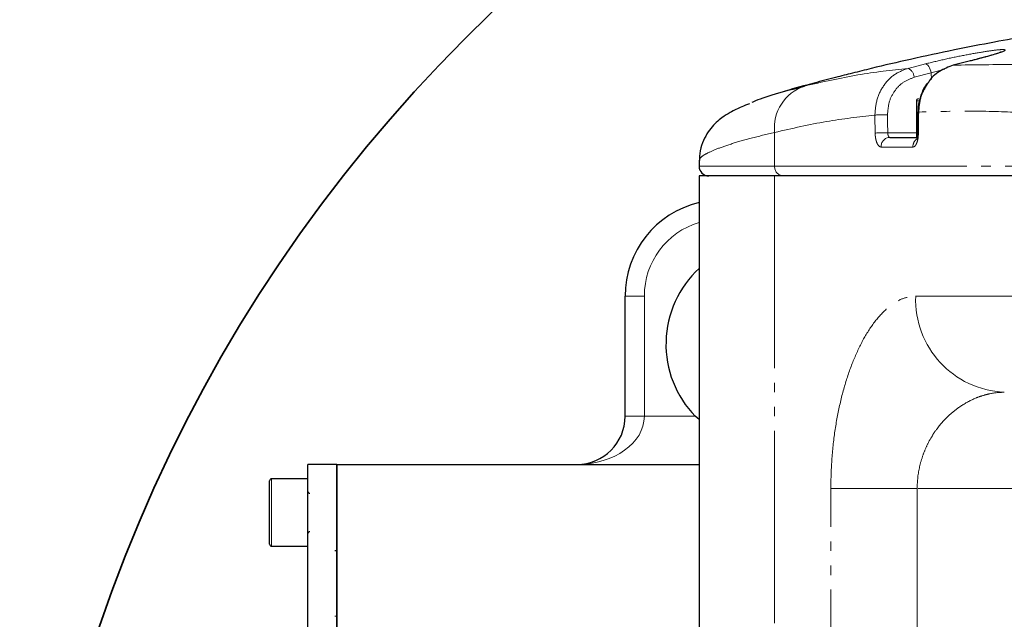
# Model space of a CAD drawing. Header units: millimetres. Extents: x 0 to 7327, y -11399 to -6123.
# Tile 29 of 87: x 1988 to 2090, y -8559 to -8497. Entities that reach past the tile are written whole.
import ezdxf

# ---------------------------------------------------------------- set-up
doc = ezdxf.new("R2010")
doc.units = ezdxf.units.MM
doc.linetypes.add('PHANTOM', pattern=[26.5, 20, -1.5, 1, -1.5, 1, -1.5])
for name, color, linetype, lineweight in [('AM_5', 3, 'Continuous', 25), ('AM_6', 2, 'Continuous', 35), ('LineThick', 7, 'Continuous', 30)]:
    doc.layers.add(name, color=color, linetype=linetype, lineweight=lineweight)
doc.styles.add('HHI_Dims', font='simplex.shx', dxfattribs={"width": 0.8, "bigfont": 'whgtxt.shx'})
doc.dimstyles.new('HHI_Standard$0', dxfattribs={"dimtxt": 3.5, "dimasz": 3.5, "dimexe": 1, "dimexo": 1, "dimgap": 1.5, "dimtad": 1, "dimdec": 0, "dimdsep": 46, "dimtxsty": 'HHI_Dims', "dimcen": 0, "dimclrd": 1, "dimclre": 1, "dimclrt": 1, "dimadec": 3, "dimazin": 2, "dimtp": 0.1, "dimtm": 0.1, "dimtfac": 0.65, "dimtdec": 0, "dimtmove": 0, "dimatfit": 3, "dimldrblk": 'OPEN30', "dimfxl": 1, "dimlwd": -1, "dimlwe": -1, "dimarcsym": 1})

# ---------------------------------------------------------------- blocks, each defined once
blk = doc.blocks.new('*D103')
at = {"layer": 'AM_5', "color": 1, "transparency": 16777216}
for p, q in [((2185.97, -8456.58), (2185.97, -8396.58)), ((2238.97, -8581.75), (2238.97, -8396.58)), ((2150.97, -8406.58), (2040.63, -8406.58)), ((2238.97, -8406.58), (2185.97, -8406.58)), ((2273.97, -8406.58), (2308.97, -8406.58))]:
    blk.add_line(p, q, dxfattribs=at)
for points in [[(2150.97, -8400.75), (2150.97, -8412.41), (2185.97, -8406.58)], [(2273.97, -8400.75), (2273.97, -8412.41), (2238.97, -8406.58)]]:
    blk.add_solid(points, dxfattribs=at)
at = {"layer": 'Defpoints', "color": 0, "transparency": 16777216}
for p in [(2185.97, -8406.58), (2185.97, -8466.58), (2238.97, -8591.75)]:
    blk.add_point(p, dxfattribs=at)
at = {"layer": 'AM_5', "color": 1, "transparency": 16777216, "insert": (2078.3, -8374.08), "char_height": 35, "attachment_point": 5, "style": 'HHI_Dims'}
blk.add_mtext('53', dxfattribs=at)
blk = doc.blocks.new('_Open30')
at = {"color": 0, "linetype": 'ByBlock', "lineweight": -2}
for p, q in [((-1, 0.2679), (0, 0)), ((0, 0), (-1, -0.2679)), ((0, 0), (-1, 0))]:
    blk.add_line(p, q, dxfattribs=at)
blk = doc.blocks.new('A$C0AC31FCD')
at = {"color": 7, "linetype": 'Continuous', "lineweight": 25}
for p, q in [((115.85, 226.69), (114.03, 226.24)), ((110.21, 222.53), (110.21, 218.73)), ((107.45, 218.73), (110.23, 218.73)), ((87.6, 216.35), (87.6, 215.73)), ((87.64, 216.35), (87.63, 216.34)), ((87.6, 214.73), (87.6, 119.52)), ((95.45, 214.73), (87.6, 214.73)), ((131.17, 214.73), (95.45, 214.73)), ((79.9, 189.73), (79.9, 202.23)), ((87.6, 189.4), (87.2, 189.73)), ((49.9, 184.73), (46.9, 184.73)), ((46.9, 124.73), (46.9, 184.73)), ((49.9, 124.73), (49.9, 184.73)), ((49.9, 184.73), (87.6, 184.73)), ((42.9, 181), (42.9, 183.03)), ((46.9, 183.23), (43.1, 183.23)), ((42.9, 176.43), (42.9, 181)), ((43.1, 176.23), (46.9, 176.23)), ((49.9, 175.76), (49.7, 175.76))]:
    blk.add_line(p, q, dxfattribs=at)
at = {"color": 8, "linetype": 'PHANTOM', "lineweight": 18}
for p, q in [((109.34, 225.91), (111.14, 226.38)), ((111.76, 225.44), (109.97, 224.98)), ((113.16, 225.83), (111.76, 225.44)), ((111.77, 224.76), (111.76, 225.44)), ((110.51, 222.53), (110.21, 222.53)), ((95.45, 215.73), (95.45, 219.25)), ((107.23, 219.22), (110.21, 219.22)), ((109.84, 217.73), (106.53, 217.73)), ((87.6, 215.73), (95.45, 215.73)), ((95.45, 215.73), (131.53, 215.73)), ((95.45, 214.73), (95.45, 72.23)), ((81.9, 202.23), (79.9, 202.23)), ((81.9, 202.23), (81.9, 189.73)), ((110.13, 202.23), (130.85, 202.23)), ((81.9, 189.73), (79.9, 189.73)), ((81.9, 189.73), (87.2, 189.73)), ((43.1, 183.23), (43.1, 181.08)), ((101.3, 72.23), (101.3, 182.23)), ((101.3, 182.23), (110.29, 182.23)), ((130.39, 182.23), (110.29, 182.23)), ((110.29, 182.23), (110.29, 136.11)), ((43.1, 181.08), (43.1, 176.23)), ((49.7, 168.95), (49.9, 168.95))]:
    blk.add_line(p, q, dxfattribs=at)
at = {"color": 8, "linetype": 'PHANTOM', "lineweight": 18, "flags": 128}
for points in [[(111.76, 225.44), (111.71, 225.63), (111.65, 225.81), (111.57, 225.97), (111.49, 226.12), (111.4, 226.23), (111.31, 226.32), (111.23, 226.37), (111.14, 226.38)], [(110.37, 221.38), (110.37, 221.38), (110.39, 221.38), (110.45, 221.37)]]:
    blk.add_lwpolyline(points, dxfattribs=at)
at = {"color": 7, "linetype": 'Continuous', "lineweight": 25, "flags": 128}
blk.add_lwpolyline([(110.37, 221.38), (110.37, 220.84), (110.35, 219.2)], dxfattribs=at)
at = {"color": 8, "linetype": 'PHANTOM', "lineweight": 18}
for centre, radius, start, end in [((108.88, 224.93), 1.09, 2.4552, 64.9781), ((100.02, 219.72), 4.59, 108.5454, 185.8873), ((107.1, 200.29), 20.8, 89.7209, 93.3311), ((107.13, 198.42), 20.8, 89.7202, 93.3316), ((107.49, 217.78), 0.959, 92.7317, 182.4948), ((110.87, 217.75), 1.03, 130.9338, 180.6633), ((110.4, 219.28), 0.103, 237.5655, 282.4286), ((96.4, 215.68), 0.948, 176.7225, 266.2952), ((89.9, 202.23), 8, 106.7391, 180), ((119.76, 201.86), 9.63, 177.7619, 267.5716)]:
    blk.add_arc(centre, radius, start, end, dxfattribs=at)
at = {"color": 7, "linetype": 'Continuous', "lineweight": 25}
for centre, radius, start, end in [((110.41, 222.53), 0.2, 90, 180), ((88.6, 215.73), 1, 180, 270), ((89.9, 202.23), 10, 103.3213, 180), ((94.9, 197.23), 10.75, 132.8009, 224.2407), ((74.9, 189.73), 5, 270, 0), ((43.1, 183.03), 0.2, 90, 180), ((47.1, 181.93), 0.2, 180, 270), ((47.1, 177.53), 0.2, 90, 180), ((43.1, 176.43), 0.2, 180, 270)]:
    blk.add_arc(centre, radius, start, end, dxfattribs=at)
at = {"color": 8, "linetype": 'PHANTOM', "lineweight": 18}
for centre, major_axis, ratio, start_param, end_param in [((-258.55, 57.22), (159.82, 11483.14), 0.031932, 4.726938, 4.727129), ((-258.55, 57.22), (-159.82, 11483.14), 0.031932, 4.72605, 4.726212), ((-258.15, 57.25), (-160.22, 11483.14), 0.032012, 4.726047, 4.72621), ((74.9, 189.73), (7, 0), 0.714286, 4.712389, 6.283185)]:
    blk.add_ellipse(centre, major_axis=major_axis, ratio=ratio, start_param=start_param, end_param=end_param, dxfattribs=at)
at = {"color": 7, "linetype": 'Continuous', "lineweight": 25}
for points, knots in [([(291.08, 222.44), (290.94, 222.48), (290.19, 222.67), (288.72, 223.04), (286.56, 223.59), (284.01, 224.22), (281.1, 224.91), (278.19, 225.59), (275.55, 226.19), (273.03, 226.75), (270.3, 227.33), (267.01, 228.01), (263.54, 228.69), (259.67, 229.4), (255.64, 230.1), (251.26, 230.81), (246.63, 231.48), (242, 232.09), (237.69, 232.59), (234.18, 232.95), (230.95, 233.26), (227.39, 233.55), (223.43, 233.83), (219.39, 234.06), (215.29, 234.25), (211.44, 234.37), (207.97, 234.44), (204.61, 234.47), (201.06, 234.48), (197.82, 234.44), (195.14, 234.4), (192.86, 234.34), (190.36, 234.27), (187.82, 234.18), (185.21, 234.07), (182.71, 233.96), (180.67, 233.87), (179.22, 233.81), (178.46, 233.77), (178.01, 233.76), (177.53, 233.74), (176.98, 233.73), (175.71, 233.7), (174.08, 233.67), (172.32, 233.64), (170.69, 233.61), (169.14, 233.57), (167.66, 233.53), (166.17, 233.49), (164.78, 233.44), (163.39, 233.4), (161.75, 233.33), (159.6, 233.24), (156.87, 233.11), (153.98, 232.94), (151.23, 232.76), (148.63, 232.57), (145.76, 232.34), (142.64, 232.05), (139.51, 231.73), (136.28, 231.37), (132.73, 230.93), (128.93, 230.41), (125.33, 229.86), (121.85, 229.28), (118.16, 228.62), (114.02, 227.81), (109.74, 226.9), (106.21, 226.07), (103.62, 225.43), (101.64, 224.93), (99.31, 224.31), (97.55, 223.84), (96.53, 223.54), (96.51, 223.53)], [0, 0, 0, 0, 0.002, 0.010619, 0.020459, 0.031905, 0.045597, 0.059888, 0.071209, 0.081041, 0.093124, 0.107092, 0.12395, 0.138097, 0.15657, 0.175282, 0.193412, 0.21451, 0.233239, 0.247289, 0.258462, 0.274003, 0.291914, 0.308132, 0.325937, 0.344505, 0.357413, 0.372134, 0.390553, 0.406449, 0.417294, 0.428974, 0.442152, 0.459083, 0.480633, 0.502786, 0.522525, 0.539382, 0.553555, 0.567067, 0.580942, 0.595869, 0.613371, 0.633729, 0.650384, 0.665071, 0.677522, 0.687805, 0.696358, 0.704275, 0.711656, 0.718971, 0.729257, 0.743097, 0.758144, 0.770437, 0.781802, 0.793882, 0.808121, 0.821981, 0.833891, 0.849578, 0.866563, 0.881047, 0.894285, 0.909476, 0.926651, 0.945505, 0.962351, 0.970525, 0.977789, 0.987138, 0.999759, 1, 1, 1, 1]), ([(119.05, 227.62), (119.05, 227.62), (119.04, 227.61), (118.83, 227.53), (118.38, 227.38), (117.63, 227.16), (116.75, 226.92), (116.08, 226.76), (115.8, 226.69)], [0, 0, 0, 0, 0.063904, 0.20517, 0.392189, 0.608196, 0.840797, 1, 1, 1, 1]), ([(114.03, 226.24), (113.55, 226.05), (112.59, 225.67), (111.7, 224.93), (111.44, 224.42), (111.43, 224.4)], [0, 0, 0, 0, 0.490383, 0.980711, 1, 1, 1, 1]), ([(111.37, 224.37), (111.32, 224.32), (111.01, 223.97), (110.66, 223.12), (110.38, 222.14), (110.4, 221.55), (110.41, 221.38)], [0, 0, 0, 0, 0.062321, 0.450416, 0.842799, 1, 1, 1, 1]), ([(93.12, 222.4), (93.18, 222.43), (93.72, 222.68), (95.44, 223.25), (97.52, 223.8), (98.56, 224.07)], [0, 0, 0, 0, 0.054186, 0.52782, 1, 1, 1, 1]), ([(92.83, 222.22), (92.56, 222.12), (91.84, 221.85), (90.98, 221.42), (90.1, 220.89), (89.42, 220.34), (88.83, 219.72), (88.27, 218.92), (87.84, 217.93), (87.61, 217.03), (87.65, 216.48), (87.65, 216.34)], [0, 0, 0, 0, 0.141861, 0.383184, 0.542317, 0.640991, 0.72929, 0.811386, 0.891597, 0.971659, 1, 1, 1, 1]), ([(110.34, 219.2), (110.34, 219.18), (110.35, 219.05), (110.32, 218.85), (110.28, 218.63), (110.24, 218.53), (110.22, 218.48), (110.22, 218.49), (110.22, 218.49)], [0, 0, 0, 0, 0.050847, 0.355131, 0.603567, 0.806425, 0.975265, 1, 1, 1, 1]), ([(49.9, 184.73), (49.9, 184.73), (49.9, 184.42), (49.9, 183.05), (49.9, 181.98), (49.9, 179.06), (49.9, 177.2), (49.9, 172.71), (49.9, 170.09), (49.9, 164.23), (49.9, 161), (49.9, 154.14), (49.9, 150.51), (49.9, 143.13), (49.9, 139.37), (49.9, 131.94), (49.9, 128.27), (49.9, 124.73)], [0, 0, 0, 0, 0.125, 0.125, 0.25, 0.25, 0.375, 0.375, 0.5, 0.5, 0.625, 0.625, 0.75, 0.75, 0.875, 0.875, 1, 1, 1, 1])]:
    blk.add_open_spline(points, degree=3, knots=knots, dxfattribs=at)
at = {"color": 8, "linetype": 'PHANTOM', "lineweight": 18}
for points, knots in [([(111.14, 226.38), (111.79, 226.53), (113.09, 226.85), (115.16, 227.28), (117.02, 227.61), (118.46, 227.82), (119.32, 227.89), (119.54, 227.81), (119.1, 227.6), (118.07, 227.27), (116.86, 226.95), (116.06, 226.75), (115.85, 226.69)], [0, 0, 0, 0, 0.110787, 0.221575, 0.331125, 0.438161, 0.542807, 0.646094, 0.749449, 0.854227, 0.961325, 1, 1, 1, 1]), ([(98.56, 224.07), (100.43, 224.49), (104.19, 225.34), (107.62, 225.72), (109.34, 225.91)], [0, 0, 0, 0, 0.499378, 1, 1, 1, 1]), ([(105.89, 221.05), (105.93, 221.61), (106.02, 222.74), (106.79, 224.23), (107.91, 225.38), (108.87, 225.74), (109.34, 225.91)], [0, 0, 0, 0, 0.252184, 0.504364, 0.756559, 1, 1, 1, 1]), ([(114.03, 226.24), (116.26, 226.28), (120.7, 226.36), (126.42, 226.07), (131.42, 225.81), (135.91, 225.31), (138.22, 224.47), (139.45, 224.03)], [0, 0, 0, 0, 0.193471, 0.386957, 0.582144, 0.777322, 1, 1, 1, 1]), ([(109.97, 224.98), (109.59, 224.84), (108.82, 224.55), (107.92, 223.63), (107.3, 222.44), (107.24, 221.54), (107.2, 221.09)], [0, 0, 0, 0, 0.243443, 0.495643, 0.747821, 1, 1, 1, 1]), ([(111.43, 224.4), (111.15, 223.94), (110.59, 223.02), (110.5, 221.92), (110.45, 221.37)], [0, 0, 0, 0, 0.496383, 1, 1, 1, 1]), ([(135.04, 219.45), (134.4, 219.7), (132.87, 220.28), (129.77, 220.76), (125.85, 221.08), (121.31, 221.32), (116.23, 221.52), (112.38, 221.42), (110.45, 221.37)], [0, 0, 0, 0, 0.123081, 0.296943, 0.470739, 0.647145, 0.823614, 1, 1, 1, 1]), ([(105.89, 221.05), (104.23, 220.86), (100.9, 220.49), (97.27, 219.66), (95.45, 219.25)], [0, 0, 0, 0, 0.499448, 1, 1, 1, 1]), ([(95.45, 219.25), (94.61, 219.05), (92.94, 218.65), (90.95, 218.07), (89.37, 217.52), (88.29, 217.03), (87.68, 216.63), (87.65, 216.44), (87.64, 216.35)], [0, 0, 0, 0, 0.171006, 0.342012, 0.517916, 0.693819, 0.864959, 1, 1, 1, 1]), ([(106.53, 217.73), (106.46, 217.75), (106.33, 217.78), (106.14, 218.04), (106, 218.42), (105.93, 218.83), (105.92, 219.09), (105.92, 219.18)], [0, 0, 0, 0, 0.219331, 0.438785, 0.658404, 0.878178, 1, 1, 1, 1]), ([(107.23, 219.22), (107.23, 219.19), (107.23, 219.1), (107.26, 218.96), (107.31, 218.84), (107.37, 218.75), (107.42, 218.74), (107.45, 218.73)], [0, 0, 0, 0, 0.12164, 0.341164, 0.560733, 0.780377, 1, 1, 1, 1]), ([(110.42, 219.18), (110.41, 219.01), (110.4, 218.68), (110.29, 218.24), (110.14, 217.91), (109.98, 217.75), (109.88, 217.74), (109.84, 217.73)], [0, 0, 0, 0, 0.219806, 0.439488, 0.659001, 0.878381, 1, 1, 1, 1]), ([(101.3, 182.23), (101.32, 183.28), (101.37, 185.36), (101.72, 188.4), (102.27, 191.25), (103.01, 193.9), (103.92, 196.27), (105, 198.37), (106.23, 200.09), (107.53, 201.33), (108.85, 202.09), (109.7, 202.19), (110.13, 202.23)], [0, 0, 0, 0, 0.096278, 0.192569, 0.288166, 0.383789, 0.482854, 0.581944, 0.689661, 0.797395, 0.898699, 1, 1, 1, 1]), ([(110.29, 182.23), (110.29, 183.02), (110.38, 183.77), (110.63, 184.88), (110.74, 185.24), (110.97, 185.93), (111.11, 186.27), (111.4, 186.9), (111.56, 187.21), (111.91, 187.79), (112.09, 188.08), (112.67, 188.87), (113.09, 189.34), (113.75, 189.97), (113.98, 190.16), (114.44, 190.53), (114.67, 190.69), (115.38, 191.15), (115.87, 191.41), (116.61, 191.72), (116.86, 191.81), (117.35, 191.96), (117.6, 192.03), (118.35, 192.18), (118.85, 192.23), (119.35, 192.23)], [0, 0, 0, 0, 0.125, 0.125, 0.1875, 0.1875, 0.25, 0.25, 0.3125, 0.3125, 0.375, 0.375, 0.5, 0.5, 0.5625, 0.5625, 0.625, 0.625, 0.75, 0.75, 0.8125, 0.8125, 0.875, 0.875, 1, 1, 1, 1])]:
    blk.add_open_spline(points, degree=3, knots=knots, dxfattribs=at)
blk = doc.blocks.new('A$C453C05D6')
at = {"layer": 'LineThick', "color": 0}
blk.add_blockref('A$C0AC31FCD', (22.3, 57.21), dxfattribs=at)

msp = doc.modelspace()

# ---------------------------------------------------------------- linework, layer by layer
at = {"layer": 'AM_6'}
msp.add_circle((2145.97, -8610.75), 158, dxfattribs=at)

# ---------------------------------------------------------------- block references
at = {"layer": 'LineThick', "color": 0}
msp.add_blockref('A$C453C05D6', (1948.76, -8785.2), dxfattribs=at)

# ---------------------------------------------------------------- dimensions: what is measured, and where the dimension line sits
at = {"layer": 'AM_5'}
dim = msp.add_linear_dim(base=(2185.97, -8406.58), p1=(2238.97, -8591.75), p2=(2185.97, -8466.58), dimstyle='HHI_Standard$0', override={"dimscale": 10, "dimdec": 0}, dxfattribs=at)
dim.commit()
dim.dimension.update_dxf_attribs({"geometry": '*D103', "text_midpoint": (2078.3, -8374.08)})

doc.saveas('drawing.dxf')
